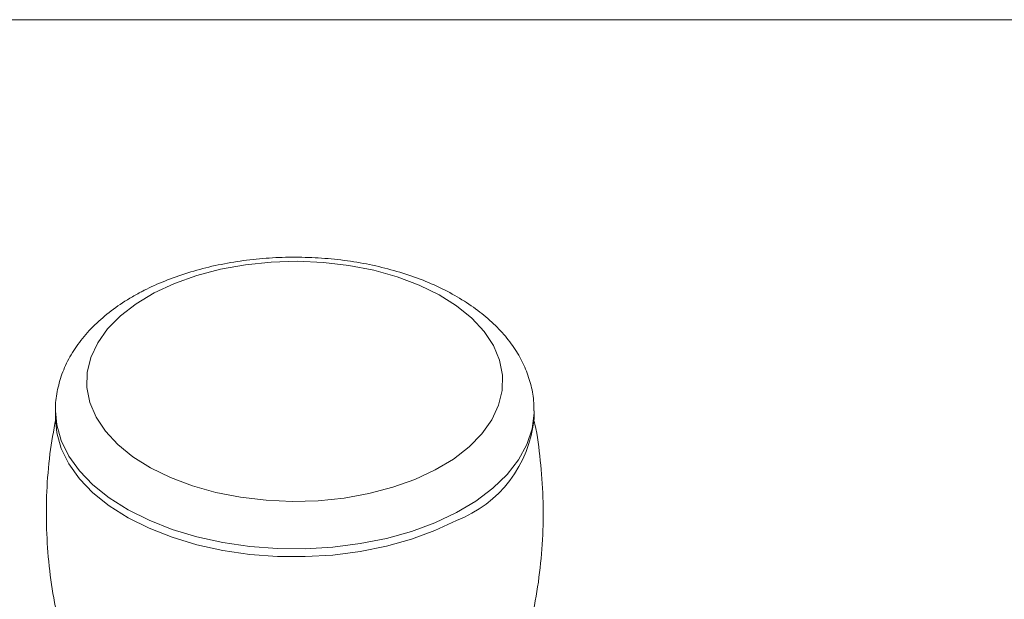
# Model space of a CAD drawing. Header units: millimetres. Extents: x 3 to 556, y 2 to 429.
# Tile 41 of 57: x 378 to 419, y 405 to 429. Entities that reach past the tile are written whole.
import ezdxf

# ---------------------------------------------------------------- set-up
doc = ezdxf.new("R2010")
doc.units = ezdxf.units.MM
doc.header["$LTSCALE"] = 2

msp = doc.modelspace()

# ---------------------------------------------------------------- linework, layer by layer
at = {"color": 7, "linetype": 'Continuous', "lineweight": 0}
for p, q in [((3.1587002, 429.29076), (555.9784137, 429.29076)), ((379.4238486, 413.1178356), (379.4238486, 412.7898145)), ((399.223848, 412.7898145), (399.223848, 413.1178356))]:
    msp.add_line(p, q, dxfattribs=at)
at = {"color": 7, "linetype": 'Continuous', "lineweight": 0, "flags": 128}
for points in [[(395.1379613, 410.6686803), (395.8872572, 411.1182287), (396.5330365, 411.6184498), (397.0651299, 412.1614477), (397.4751384, 412.738663), (397.7565898, 413.3409947), (397.90506, 413.9589362), (397.918194, 414.582752), (397.7957929, 415.202595), (397.5397798, 415.8086995), (397.1542007, 416.3914973), (396.6451326, 416.941802), (396.0205993, 417.4509366), (395.2904565, 417.9108681), (394.4662182, 418.3143445), (393.5608829, 418.6550008), (392.5887237, 418.9274699), (391.5650742, 419.1274528), (390.5060832, 419.2517904), (389.4284476, 419.2985277), (388.349159, 419.2669264), (387.2852435, 419.1574847), (386.2534794, 418.9719262), (385.2701342, 418.713182), (384.3507191, 418.3853282), (383.5097354, 417.9935368), (382.7604447, 417.5439854), (382.1146602, 417.0437673), (381.5825668, 416.5007695), (381.1725583, 415.9235541), (380.8911069, 415.3212224), (380.742642, 414.7032779), (380.7295034, 414.0794655), (380.8519083, 413.4596187), (381.1079175, 412.853518), (381.493496, 412.2707198), (382.0025647, 411.7204155), (382.627098, 411.2112809), (383.3572402, 410.751349), (384.1814791, 410.347873), (385.0868184, 410.0072129), (386.058973, 409.7347472), (387.0826232, 409.5347647), (388.1416128, 409.4104264), (389.2192491, 409.3636895), (390.2985377, 409.3952907), (391.3624532, 409.5047324), (392.3942173, 409.6902909), (393.3775625, 409.9490352), (394.2969776, 410.2768889), (395.1379613, 410.6686803)], [(396.012648, 408.5764034), (395.1200976, 408.1566193), (394.1491659, 407.7994879), (393.1129844, 407.5098405), (392.0255548, 407.2915995), (390.9015965, 407.1477087), (389.7562941, 407.0801214), (388.6051491, 407.089745), (387.4637189, 407.1764549), (386.3474465, 407.3390747), (385.2714256, 407.5754057), (384.2502054, 407.8822532), (383.2975971, 408.2554672), (382.4264863, 408.6899989), (381.6486478, 409.1799752), (380.9746018, 409.7187687), (380.4134705, 410.2990909), (379.9728331, 410.9130968), (379.658652, 411.5524828), (379.4751763, 412.2086009), (379.4238486, 412.7898145)]]:
    msp.add_lwpolyline(points, dxfattribs=at)
at = {"color": 8, "linetype": 'Continuous', "lineweight": 0, "flags": 128}
msp.add_lwpolyline([(399.2238401, 413.1101425), (399.2228088, 413.0350704), (399.1392303, 412.3722119), (398.9229169, 411.7194363), (398.5767977, 411.0855696), (398.1055407, 410.4791883), (397.5155269, 409.9084898), (396.8147394, 409.3811907), (396.012648, 408.9044245), (395.1200976, 408.4846404), (394.1491659, 408.1275091), (393.1129844, 407.8378616), (392.0255548, 407.6196206), (390.9015965, 407.4757299), (389.7562941, 407.4081425), (388.6051491, 407.4177661), (387.4637189, 407.504476), (386.3474465, 407.6670959), (385.2714256, 407.9034268), (384.2502054, 408.2102743), (383.2975971, 408.5834883), (382.4264863, 409.01802), (381.6486478, 409.5079963), (380.9746018, 410.0467898), (380.4134705, 410.627112), (379.9728331, 411.2411179), (379.658652, 411.8805039), (379.4751763, 412.536622), (379.4238658, 413.1080219)], dxfattribs=at)
at = {"color": 7, "linetype": 'Continuous', "lineweight": 0}
msp.add_arc((394.2020414, 413.2867293), 5.046332, 291.02630833, 354.34889911, dxfattribs=at)
for points, knots in [([(399.2093693, 413.10868), (399.2112339, 413.2512719), (399.216207, 413.6315798), (399.0917207, 414.2428281), (398.8544631, 414.9267787), (398.5028728, 415.5828681), (398.0454369, 416.2078929), (397.4816383, 416.7971213), (396.8153523, 417.3439336), (396.0534825, 417.8405013), (395.206954, 418.2792573), (394.2889422, 418.6542595), (393.3130116, 418.9615257), (392.2920227, 419.1986759), (391.2381297, 419.3642338), (390.1632859, 419.4572992), (389.0793484, 419.477367), (387.9982265, 419.4243647), (386.9317331, 419.2986005), (385.8915236, 419.1007435), (384.8886551, 418.8317603), (383.9521804, 418.4985035), (383.3175959, 418.2121534), (382.9980043, 418.0453229), (382.9470473, 418.0187227)], [0, 0, 0, 0, 0.0264354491, 0.0705062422, 0.1146464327, 0.1594362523, 0.2053071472, 0.2524505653, 0.3007730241, 0.3499511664, 0.3995879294, 0.4493323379, 0.4989842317, 0.5484927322, 0.597865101, 0.6471386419, 0.6963641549, 0.745599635, 0.7948904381, 0.8442933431, 0.8938697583, 0.9436761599, 0.9910195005, 1, 1, 1, 1]), ([(382.9470473, 418.0187227), (382.7972266, 417.9364177), (382.3668815, 417.7000047), (381.7173998, 417.2588665), (381.0372776, 416.6781277), (380.4630525, 416.040327), (380.0075334, 415.357685), (379.6748943, 414.6438625), (379.4848496, 413.9152258), (379.4073397, 413.3972341), (379.4275924, 413.1300228), (379.4295055, 413.1047809)], [0, 0, 0, 0, 0.072606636, 0.2085554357, 0.3447159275, 0.479755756, 0.6122816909, 0.7411187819, 0.8659216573, 0.9873343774, 1, 1, 1, 1]), ([(379.4335674, 412.7671219), (379.3474648, 412.28836), (379.1693074, 411.2977401), (379.0499891, 409.7749341), (379.0377844, 408.2230885), (379.1500793, 406.690261), (379.3459235, 405.3000341), (379.5541645, 404.4372921), (379.6439421, 404.0653438)], [0, 0, 0, 0, 0.1664092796, 0.3443222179, 0.520815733, 0.6957236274, 0.868819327, 1, 1, 1, 1]), ([(398.9983071, 404.0662897), (399.0674211, 404.3337951), (399.2671462, 405.1068295), (399.4655149, 406.4162014), (399.5999844, 407.9729285), (399.610639, 409.5260581), (399.4925318, 411.0570507), (399.361769, 412.1100593), (399.2401687, 412.6406186), (399.2313633, 412.6790375)], [0, 0, 0, 0, 0.0957668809, 0.2767460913, 0.4564808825, 0.6347816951, 0.8114806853, 0.9863488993, 1, 1, 1, 1])]:
    msp.add_open_spline(points, degree=3, knots=knots, dxfattribs=at)

doc.saveas('drawing.dxf')
